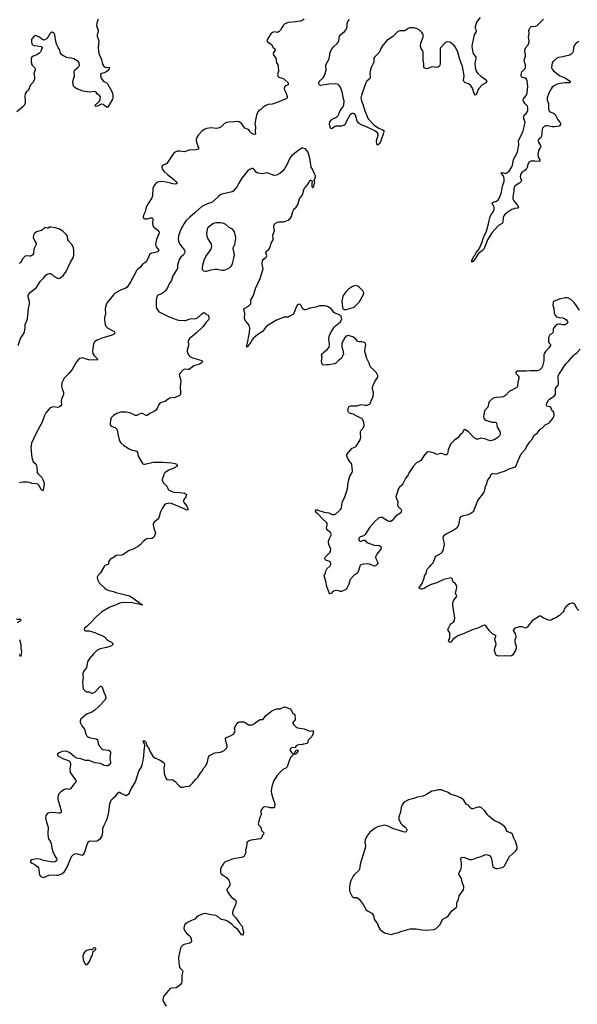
# Model space of a CAD drawing. Header units: inches. Extents: x 1954800 to 2060275, y 904969 to 1016298.
# Tile 46 of 77: x 1994879 to 2004461, y 955884 to 972813. Entities that reach past the tile are written whole.
import ezdxf

# ---------------------------------------------------------------- set-up
doc = ezdxf.new("R2010")
doc.units = ezdxf.units.IN
doc.header["$MEASUREMENT"] = 0
for name, color, linetype in [('B9995', 7, 'Continuous'), ('B9996', 7, 'Continuous'), ('B9997', 7, 'Continuous'), ('C0905', 7, 'Continuous'), ('C0906', 7, 'Continuous'), ('C0907', 7, 'Continuous')]:
    doc.layers.add(name, color=color, linetype=linetype)

msp = doc.modelspace()

# ---------------------------------------------------------------- linework, layer by layer
at = {"layer": 'B9995', "color": 6, "elevation": 700}
for points in [[(1995752, 960000), (1995744, 959970), (1995741, 959930), (1995748, 959870), (1995830, 959751), (1995851, 959730), (1995845, 959710), (1995831, 959690), (1995810, 959670), (1995750, 959591), (1995730, 959576), (1995690, 959588), (1995650, 959579), (1995584, 959536), (1995550, 959501), (1995536, 959450), (1995536, 959410), (1995576, 959276), (1995592, 959208), (1995594, 959190), (1995590, 959184), (1995570, 959171), (1995550, 959170), (1995450, 959180), (1995390, 959179), (1995370, 959173), (1995350, 959158), (1995326, 959130), (1995324, 959090), (1995337, 959017), (1995367, 958930), (1995360, 958810), (1995367, 958750), (1995374, 958730), (1995402, 958690), (1995422, 958650), (1995432, 958570), (1995446, 958510), (1995470, 958456), (1995512, 958390), (1995516, 958370), (1995513, 958350), (1995490, 958332), (1995449, 958331), (1995290, 958354), (1995230, 958377), (1995170, 958386), (1995085, 958370), (1995066, 958350), (1995066, 958330), (1995091, 958310), (1995145, 958285), (1995191, 958250), (1995203, 958230), (1995209, 958209), (1995212, 958132), (1995217, 958110), (1995230, 958091), (1995250, 958076), (1995290, 958066), (1995378, 958102), (1995410, 958109), (1995510, 958102), (1995536, 958104), (1995604, 958130), (1995646, 958170), (1995687, 958230), (1995770, 958425), (1995790, 958447), (1995810, 958463), (1995850, 958475), (1995950, 958447), (1995970, 958455), (1995990, 958486), (1996042, 958650), (1996060, 958680), (1996070, 958689), (1996090, 958693), (1996170, 958689), (1996210, 958694), (1996230, 958704), (1996266, 958734), (1996290, 958770), (1996303, 958810), (1996310, 958850), (1996310, 958910), (1996333, 958967), (1996367, 959033), (1996389, 959091), (1996410, 959190), (1996427, 959330), (1996450, 959394), (1996484, 959430), (1996533, 959470), (1996559, 959501), (1996574, 959526), (1996587, 959533), (1996602, 959530), (1996630, 959510), (1996710, 959475), (1996739, 959490), (1996758, 959510), (1996795, 959590), (1996868, 959712), (1996927, 959890), (1996973, 959967), (1996983, 960000)], [(1996418, 960000), (1996395, 959985), (1996370, 959982), (1996330, 959991), (1996314, 960000)], [(1999486, 960000), (1999474, 959966), (1999450, 959944), (1999399, 959921), (1999358, 959882), (1999303, 959817), (1999245, 959735), (1999210, 959630), (1999203, 959557), (1999208, 959510), (1999228, 959430), (1999261, 959330), (1999260, 959280), (1999250, 959263), (1999230, 959260), (1999185, 959265), (1999150, 959276), (1999090, 959277), (1999070, 959273), (1999050, 959254), (1999024, 959210), (1999021, 959190), (1999026, 959150), (1999020, 959130), (1999003, 959097), (1998977, 958990), (1998983, 958970), (1999024, 958930), (1999037, 958870), (1999077, 958830), (1999071, 958810), (1999050, 958790), (1999034, 958746), (1999024, 958736), (1999009, 958731), (1998944, 958716), (1998850, 958704), (1998810, 958690), (1998789, 958671), (1998784, 958656), (1998777, 958590), (1998764, 958556), (1998759, 958530), (1998764, 958490), (1998756, 958464), (1998730, 958425), (1998710, 958412), (1998692, 958408), (1998550, 958388), (1998490, 958361), (1998410, 958334), (1998388, 958312), (1998350, 958261), (1998332, 958210), (1998329, 958189), (1998330, 958150), (1998343, 958130), (1998364, 958110), (1998430, 958066), (1998470, 958016), (1998484, 957990), (1998492, 957950), (1998490, 957930), (1998476, 957904), (1998443, 957870), (1998436, 957850), (1998443, 957830), (1998476, 957776), (1998515, 957735), (1998582, 957682), (1998593, 957670), (1998599, 957650), (1998592, 957610), (1998539, 957490), (1998536, 957450), (1998550, 957417), (1998592, 957370), (1998648, 957288), (1998703, 957230), (1998709, 957210), (1998708, 957188), (1998724, 957130), (1998720, 957090), (1998710, 957072), (1998690, 957081), (1998626, 957170), (1998570, 957212), (1998523, 957263), (1998452, 957312), (1998410, 957330), (1998343, 957343), (1998287, 957390), (1998250, 957410), (1998170, 957420), (1998090, 957442), (1998070, 957444), (1998030, 957439), (1997950, 957407), (1997924, 957390), (1997890, 957350), (1997833, 957327), (1997763, 957290), (1997711, 957250), (1997703, 957230), (1997702, 957190), (1997714, 957150), (1997743, 957110), (1997791, 957070), (1997808, 957050), (1997825, 957010), (1997830, 956970), (1997824, 956950), (1997805, 956935), (1997708, 956912), (1997672, 956890), (1997654, 956870), (1997644, 956850), (1997623, 956770), (1997610, 956690), (1997611, 956610), (1997620, 956550), (1997633, 956513), (1997671, 956470), (1997680, 956450), (1997663, 956377), (1997664, 956270), (1997658, 956250), (1997639, 956221), (1997598, 956182), (1997570, 956170), (1997490, 956163), (1997460, 956150), (1997350, 956021), (1997338, 955970), (1997341, 955950), (1997359, 955910), (1997394, 955850)], [(1997368, 960000), (1997358, 959950), (1997362, 959850), (1997391, 959771), (1997410, 959751), (1997430, 959743), (1997489, 959751), (1997510, 959744), (1997550, 959714), (1997619, 959639), (1997650, 959620), (1997690, 959618), (1997730, 959630), (1997790, 959636), (1997810, 959644), (1997850, 959684), (1997899, 959750), (1997943, 959797), (1997978, 959850), (1998011, 959889), (1998046, 959950), (1998077, 959983), (1998085, 960000)]]:
    msp.add_lwpolyline(points, dxfattribs=at)
msp.add_lwpolyline([(1996150, 956855), (1996142, 956850), (1996132, 956828), (1996110, 956822), (1996090, 956824), (1996030, 956807), (1996004, 956790), (1995985, 956770), (1995973, 956750), (1995962, 956710), (1995968, 956650), (1996010, 956562), (1996014, 956566), (1996030, 956568), (1996050, 956579), (1996086, 956630), (1996106, 956694), (1996129, 956730), (1996144, 956796), (1996170, 956812), (1996188, 956830), (1996186, 956850)], close=True, dxfattribs=at)
at = {"layer": 'B9996', "color": 6}
for points, elevation in [([(1997223, 970000), (1997210, 969991), (1997190, 969962), (1997169, 969910), (1997163, 969790), (1997158, 969770), (1997150, 969750), (1997097, 969670), (1997054, 969590), (1997035, 969510), (1997009, 969450), (1997003, 969423), (1997003, 969410), (1997010, 969396), (1997030, 969387), (1997070, 969390), (1997130, 969408), (1997150, 969409), (1997161, 969401), (1997169, 969390), (1997160, 969310), (1997169, 969270), (1997186, 969246), (1997254, 969194), (1997271, 969171), (1997273, 969150), (1997270, 969130), (1997229, 969031), (1997216, 968984), (1997212, 968950), (1997216, 968930), (1997226, 968910), (1997268, 968850), (1997258, 968830), (1997240, 968820), (1997214, 968810), (1997143, 968797), (1997126, 968790), (1997110, 968773), (1997085, 968710), (1997053, 968647), (1997031, 968630), (1996991, 968609), (1996950, 968555), (1996913, 968527), (1996894, 968506), (1996838, 968410), (1996787, 968310), (1996727, 968213), (1996703, 968197), (1996610, 968161), (1996519, 968110), (1996490, 968082), (1996384, 967950), (1996362, 967910), (1996348, 967850), (1996351, 967750), (1996338, 967690), (1996335, 967650), (1996346, 967570), (1996361, 967541), (1996391, 967511), (1996505, 967450), (1996516, 967430), (1996506, 967410), (1996450, 967381), (1996310, 967345), (1996221, 967310), (1996167, 967273), (1996150, 967253), (1996140, 967210), (1996131, 967110), (1996134, 967074), (1996150, 967047), (1996210, 966990), (1996218, 966970), (1996210, 966961), (1996067, 966967), (1995950, 967002), (1995910, 966990), (1995888, 966972), (1995856, 966930), (1995781, 966799), (1995717, 966723), (1995642, 966650), (1995605, 966570), (1995600, 966550), (1995599, 966510), (1995609, 966469), (1995630, 966410), (1995632, 966390), (1995629, 966370), (1995598, 966290), (1995593, 966250), (1995596, 966190), (1995588, 966172), (1995564, 966156), (1995534, 966146), (1995450, 966157), (1995410, 966142), (1995390, 966126), (1995330, 966052), (1995306, 966010), (1995259, 965881), (1995170, 965713), (1995084, 965530), (1995073, 965490), (1995069, 965450), (1995086, 965286), (1995112, 965212), (1995155, 965175), (1995168, 965148), (1995174, 965114), (1995178, 965030), (1995189, 965009), (1995260, 964940), (1995279, 964910), (1995295, 964870), (1995298, 964830), (1995280, 964720), (1995270, 964711), (1995264, 964724), (1995250, 964733), (1995208, 964808), (1995189, 964829), (1995170, 964835), (1995090, 964840), (1995050, 964853), (1995010, 964860), (1994930, 964861), (1994873, 964850)], 600), ([(1998647, 970000), (1998616, 969944), (1998550, 969863), (1998530, 969853), (1998380, 969820), (1998335, 969805), (1998300, 969780), (1998211, 969690), (1998190, 969675), (1998090, 969641), (1998010, 969603), (1997890, 969490), (1997800, 969420), (1997740, 969360), (1997703, 969310), (1997650, 969207), (1997617, 969130), (1997607, 969090), (1997604, 969050), (1997608, 969010), (1997622, 968970), (1997648, 968930), (1997711, 968850), (1997716, 968830), (1997713, 968807), (1997693, 968770), (1997648, 968730), (1997621, 968690), (1997591, 968590), (1997588, 968532), (1997582, 968518), (1997512, 968410), (1997486, 968330), (1997449, 968271), (1997411, 968190), (1997380, 968150), (1997350, 968121), (1997318, 968102), (1997270, 968084), (1997249, 968070), (1997236, 968050), (1997223, 967990), (1997225, 967885), (1997232, 967850), (1997250, 967816), (1997272, 967792), (1997296, 967776), (1997445, 967705), (1997510, 967684), (1997570, 967657), (1997609, 967649), (1997710, 967641), (1997730, 967643), (1997810, 967667), (1997910, 967676), (1997950, 967698), (1998010, 967758), (1998030, 967774), (1998050, 967780), (1998066, 967770), (1998087, 967747), (1998115, 967735), (1998123, 967723), (1998129, 967690), (1998130, 967670), (1998125, 967650), (1998082, 967610), (1998030, 967537), (1997916, 967430), (1997850, 967372), (1997803, 967337), (1997784, 967316), (1997776, 967284), (1997779, 967210), (1997756, 967130), (1997755, 967110), (1997767, 967070), (1997803, 967023), (1997850, 966997), (1998011, 966951), (1998019, 966930), (1998000, 966910), (1997970, 966889), (1997891, 966869), (1997870, 966859), (1997790, 966800), (1997770, 966797), (1997710, 966804), (1997690, 966794), (1997629, 966730), (1997621, 966710), (1997623, 966690), (1997645, 966630), (1997649, 966590), (1997637, 966510), (1997644, 966390), (1997641, 966370), (1997625, 966350), (1997550, 966319), (1997456, 966304), (1997429, 966291), (1997376, 966250), (1997295, 966225), (1997270, 966198), (1997244, 966130), (1997221, 966099), (1997190, 966076), (1997116, 966044), (1997070, 966009), (1997050, 966009), (1996990, 966040), (1996970, 966040), (1996933, 966030), (1996890, 966005), (1996870, 966006), (1996771, 966051), (1996710, 966066), (1996610, 966064), (1996550, 966045), (1996490, 966010), (1996450, 965970), (1996437, 965930), (1996433, 965870), (1996436, 965850), (1996450, 965827), (1996520, 965800), (1996546, 965770), (1996558, 965738), (1996565, 965685), (1996589, 965590), (1996596, 965570), (1996619, 965539), (1996668, 965490), (1996769, 965429), (1996797, 965417), (1996870, 965402), (1996890, 965390), (1996901, 965370), (1996917, 965310), (1996970, 965209), (1996990, 965181), (1997010, 965171), (1997030, 965170), (1997170, 965206), (1997230, 965203), (1997330, 965205), (1997493, 965193), (1997543, 965183), (1997580, 965170), (1997586, 965150), (1997573, 965130), (1997547, 965110), (1997442, 965070), (1997378, 965030), (1997362, 965010), (1997354, 964990), (1997329, 964910), (1997329, 964889), (1997350, 964850), (1997410, 964790), (1997425, 964750), (1997437, 964730), (1997468, 964710), (1997530, 964687), (1997630, 964685), (1997710, 964670), (1997730, 964663), (1997746, 964650), (1997732, 964610), (1997694, 964550), (1997695, 964530), (1997706, 964506), (1997750, 964449), (1997769, 964410), (1997771, 964389), (1997770, 964384), (1997750, 964378), (1997705, 964405), (1997490, 964497), (1997470, 964501), (1997430, 964497), (1997393, 964487), (1997369, 964471), (1997329, 964410), (1997300, 964350), (1997269, 964251), (1997250, 964228), (1997190, 964175), (1997174, 964150), (1997173, 964130), (1997185, 964070), (1997210, 963990), (1997201, 963950), (1997181, 963910), (1997150, 963893), (1997072, 963888), (1997050, 963879), (1997001, 963839), (1996950, 963786), (1996919, 963761), (1996830, 963709), (1996750, 963683), (1996661, 963619), (1996630, 963607), (1996542, 963598), (1996478, 963562), (1996433, 963530), (1996414, 963510), (1996406, 963490), (1996404, 963450), (1996350, 963431), (1996329, 963411), (1996270, 963300), (1996219, 963250), (1996212, 963228), (1996216, 963190), (1996245, 963130), (1996340, 963040), (1996370, 963017), (1996410, 963001), (1996490, 962980), (1996530, 962963), (1996630, 962944), (1996766, 962906), (1996810, 962880), (1996932, 962790), (1996940, 962780), (1996966, 962770), (1996964, 962764), (1996970, 962765), (1996990, 962750), (1996970, 962748), (1996961, 962750), (1996959, 962759), (1996890, 962767), (1996810, 962785), (1996650, 962790), (1996601, 962779), (1996510, 962741), (1996427, 962713), (1996290, 962632), (1996190, 962547), (1996097, 962443), (1996036, 962384), (1995994, 962350), (1995988, 962332), (1995994, 962314), (1996007, 962307), (1996070, 962305), (1996130, 962291), (1996170, 962276), (1996226, 962246), (1996310, 962219), (1996339, 962199), (1996390, 962146), (1996458, 962110), (1996479, 962090), (1996477, 962070), (1996455, 962050), (1996425, 962035), (1996370, 962017), (1996263, 961997), (1996209, 961971), (1996148, 961912), (1996079, 961830), (1996045, 961770), (1996024, 961676), (1995980, 961610), (1995962, 961570), (1995962, 961538), (1995969, 961490), (1995956, 961430), (1995962, 961350), (1995972, 961310), (1995990, 961284), (1996010, 961269), (1996030, 961259), (1996070, 961254), (1996110, 961235), (1996130, 961234), (1996170, 961253), (1996250, 961339), (1996270, 961352), (1996290, 961351), (1996298, 961338), (1996322, 961250), (1996354, 961190), (1996357, 961150), (1996337, 961110), (1996258, 961022), (1996170, 960943), (1996130, 960913), (1996090, 960894), (1996041, 960879), (1996017, 960863), (1995930, 960786), (1995921, 960770), (1995918, 960750), (1995919, 960730), (1995933, 960693), (1995947, 960670), (1995995, 960615), (1996017, 960530), (1996028, 960508), (1996044, 960490), (1996073, 960473), (1996190, 960449), (1996213, 960430), (1996222, 960410), (1996229, 960370), (1996246, 960330), (1996290, 960275), (1996310, 960268), (1996411, 960251), (1996434, 960234), (1996439, 960210), (1996430, 960110), (1996440, 960050), (1996439, 960030), (1996419, 960001), (1996418, 960000)], 700), ([(1997580, 970000), (1997579, 969990), (1997554, 969986), (1997513, 969990), (1997471, 970000)], 600), ([(2000000, 967883), (1999967, 967873), (1999864, 967856), (1999790, 967823), (1999770, 967823), (1999739, 967850), (1999710, 967904), (1999698, 967918), (1999690, 967924), (1999670, 967919), (1999650, 967908), (1999635, 967890), (1999609, 967810), (1999589, 967770), (1999570, 967746), (1999510, 967707), (1999490, 967701), (1999423, 967697), (1999290, 967644), (1999150, 967562), (1999110, 967527), (1999049, 967451), (1998970, 967400), (1998890, 967330), (1998870, 967304), (1998850, 967267), (1998798, 967202), (1998790, 967181), (1998779, 967190), (1998781, 967210), (1998800, 967280), (1998809, 967349), (1998829, 967429), (1998835, 967510), (1998820, 967560), (1998763, 967630), (1998742, 967670), (1998746, 967766), (1998732, 967830), (1998737, 967850), (1998812, 967890), (1998835, 967910), (1998849, 967930), (1998850, 967990), (1998855, 968010), (1998899, 968070), (1998930, 968190), (1999010, 968366), (1999062, 968530), (1999047, 968610), (1999053, 968667), (1999070, 968698), (1999112, 968728), (1999120, 968740), (1999124, 968756), (1999111, 968810), (1999115, 968830), (1999161, 968870), (1999176, 968890), (1999200, 968970), (1999233, 969030), (1999235, 969050), (1999227, 969110), (1999254, 969170), (1999256, 969190), (1999245, 969250), (1999252, 969290), (1999271, 969309), (1999311, 969329), (1999330, 969335), (1999410, 969338), (1999430, 969343), (1999490, 969366), (1999526, 969394), (1999547, 969430), (1999570, 969513), (1999582, 969538), (1999590, 969553), (1999629, 969591), (1999654, 969626), (1999665, 969650), (1999686, 969734), (1999739, 969801), (1999770, 969910), (1999782, 969930), (1999841, 969999), (1999842, 970000)], 700), ([(1999902, 970000), (1999900, 969950), (1999910, 969922), (1999930, 969937), (1999936, 969950), (1999947, 970000)], 700), ([(1994854, 967210), (1994890, 967330), (1994950, 967418), (1994964, 967450), (1994972, 967510), (1994973, 967570), (1995006, 967650), (1995011, 967670), (1995032, 967848), (1995048, 967928), (1995046, 967970), (1995025, 968050), (1995025, 968070), (1995032, 968090), (1995064, 968130), (1995169, 968211), (1995230, 968309), (1995290, 968368), (1995330, 968423), (1995350, 968438), (1995390, 968450), (1995410, 968448), (1995430, 968437), (1995470, 968400), (1995530, 968367), (1995550, 968366), (1995569, 968371), (1995590, 968384), (1995630, 968422), (1995678, 968482), (1995750, 968642), (1995801, 968730), (1995811, 968771), (1995808, 968850), (1995802, 968890), (1995780, 968940), (1995718, 969010), (1995708, 969028), (1995701, 969090), (1995691, 969110), (1995618, 969178), (1995550, 969217), (1995490, 969236), (1995414, 969246), (1995390, 969243), (1995370, 969230), (1995350, 969230), (1995330, 969232), (1995310, 969241), (1995274, 969206), (1995251, 969190), (1995170, 969163), (1995128, 969130), (1995118, 969110), (1995113, 969070), (1995126, 969030), (1995153, 968990), (1995160, 968970), (1995161, 968950), (1995123, 968870), (1995114, 968790), (1995103, 968770), (1995090, 968758), (1995070, 968750), (1995052, 968748), (1994990, 968754), (1994970, 968749), (1994931, 968709), (1994890, 968635), (1994870, 968620)], 600), ([(2000000, 964315), (1999983, 964330), (1999967, 964350), (1999962, 964378), (1999972, 964388), (1999995, 964385), (2000000, 964383)], 700), ([(1994825, 962505), (1994885, 962505), (1994906, 962490), (1994887, 962470), (1994838, 962442)], 600), ([(1994877, 962157), (1994901, 962070), (1994898, 962010), (1994910, 961950), (1994901, 961870), (1994890, 961864), (1994884, 961884), (1994870, 961900)], 600), ([(1998085, 960000), (1998100, 960030), (1998126, 960134), (1998140, 960160), (1998164, 960176), (1998234, 960206), (1998330, 960222), (1998370, 960237), (1998390, 960248), (1998430, 960290), (1998443, 960310), (1998446, 960330), (1998418, 960430), (1998417, 960450), (1998430, 960470), (1998470, 960490), (1998515, 960505), (1998555, 960530), (1998573, 960550), (1998581, 960590), (1998570, 960630), (1998575, 960650), (1998596, 960690), (1998633, 960730), (1998650, 960739), (1998670, 960741), (1998730, 960739), (1998756, 960730), (1998810, 960691), (1998870, 960687), (1998890, 960696), (1998930, 960731), (1999010, 960782), (1999050, 960782), (1999070, 960791), (1999111, 960849), (1999176, 960904), (1999211, 960929), (1999265, 960955), (1999290, 960962), (1999354, 960966), (1999430, 960997), (1999454, 960994), (1999527, 960967), (1999544, 960944), (1999570, 960891), (1999605, 960865), (1999610, 960778), (1999574, 960730), (1999573, 960710), (1999588, 960690), (1999630, 960651), (1999650, 960640), (1999770, 960620), (1999850, 960584), (1999870, 960580), (1999911, 960591), (1999926, 960570), (1999917, 960530), (1999897, 960490), (1999867, 960453), (1999841, 960430), (1999831, 960410), (1999832, 960390), (1999812, 960370), (1999770, 960358), (1999750, 960358), (1999730, 960348), (1999710, 960354), (1999650, 960339), (1999632, 960330), (1999610, 960302), (1999550, 960292), (1999530, 960279), (1999524, 960270), (1999528, 960248), (1999550, 960212), (1999570, 960192), (1999590, 960194), (1999609, 960211), (1999629, 960251), (1999650, 960262), (1999662, 960250), (1999658, 960230), (1999636, 960204), (1999630, 960189), (1999610, 960182), (1999594, 960186), (1999578, 960182), (1999574, 960170), (1999531, 960129), (1999513, 960090), (1999510, 960068), (1999486, 960000)], 700), ([(1996983, 960000), (1996997, 960050), (1997014, 960150), (1997016, 960250), (1997030, 960330), (1997023, 960363), (1997004, 960390), (1997001, 960410), (1997004, 960416), (1997010, 960418), (1997030, 960408), (1997048, 960390), (1997063, 960330), (1997090, 960296), (1997123, 960223), (1997164, 960150), (1997203, 960123), (1997290, 960083), (1997350, 960044), (1997364, 960030), (1997370, 960010), (1997368, 960000)], 700), ([(1996314, 960000), (1996266, 960026), (1996170, 960038), (1996075, 960075), (1996010, 960079), (1995930, 960104), (1995858, 960118), (1995821, 960141), (1995738, 960210), (1995693, 960230), (1995674, 960234), (1995609, 960231), (1995557, 960210), (1995531, 960190), (1995531, 960170), (1995547, 960150), (1995630, 960104), (1995716, 960076), (1995747, 960050), (1995754, 960010), (1995752, 960000)], 700)]:
    msp.add_lwpolyline(points, dxfattribs=dict(at, elevation=elevation))
at = {"layer": 'B9996', "color": 6, "elevation": 800}
msp.add_lwpolyline([(1998330, 969322), (1998250, 969320), (1998210, 969309), (1998179, 969290), (1998118, 969242), (1998107, 969230), (1998100, 969210), (1998087, 969130), (1998092, 969090), (1998110, 969044), (1998172, 968952), (1998176, 968910), (1998162, 968870), (1998090, 968765), (1998051, 968689), (1998023, 968590), (1998014, 968534), (1998016, 968516), (1998024, 968504), (1998035, 968495), (1998071, 968491), (1998091, 968491), (1998170, 968515), (1998230, 968524), (1998270, 968524), (1998350, 968506), (1998390, 968505), (1998450, 968527), (1998488, 968550), (1998517, 968583), (1998538, 968622), (1998560, 968710), (1998569, 968770), (1998567, 968810), (1998547, 968870), (1998550, 968890), (1998574, 968950), (1998594, 969050), (1998594, 969070), (1998570, 969168), (1998538, 969210), (1998480, 969240), (1998422, 969290), (1998388, 969310)], close=True, dxfattribs=at)
at = {"layer": 'B9997', "color": 6}
for points, elevation in [([(1996230, 972820), (1996210, 972778), (1996202, 972750), (1996200, 972710), (1996226, 972630), (1996226, 972610), (1996210, 972553), (1996210, 972530), (1996238, 972450), (1996226, 972330), (1996241, 972230), (1996285, 972130), (1996302, 972050), (1996319, 972019), (1996350, 971994), (1996370, 971991), (1996410, 971994), (1996422, 971990), (1996418, 971970), (1996383, 971930), (1996350, 971904), (1996290, 971889), (1996270, 971872), (1996266, 971850), (1996281, 971810), (1996306, 971770), (1996330, 971750), (1996368, 971728), (1996387, 971710), (1996457, 971590), (1996472, 971550), (1996479, 971510), (1996477, 971470), (1996471, 971449), (1996391, 971309), (1996368, 971310), (1996312, 971352), (1996290, 971359), (1996270, 971356), (1996216, 971324), (1996182, 971322), (1996174, 971330), (1996182, 971338), (1996184, 971350), (1996239, 971401), (1996260, 971440), (1996265, 971485), (1996250, 971510), (1996216, 971530), (1996190, 971564), (1996170, 971580), (1996070, 971568), (1995970, 971583), (1995850, 971630), (1995821, 971650), (1995804, 971670), (1995796, 971696), (1995794, 971750), (1995818, 971850), (1995816, 971930), (1995827, 971953), (1995877, 971990), (1995895, 972010), (1995906, 972030), (1995908, 972050), (1995902, 972070), (1995890, 972090), (1995868, 972108), (1995810, 972139), (1995770, 972152), (1995710, 972157), (1995690, 972163), (1995619, 972199), (1995596, 972216), (1995580, 972240), (1995566, 972290), (1995537, 972337), (1995518, 972378), (1995500, 972440), (1995481, 972550), (1995470, 972574), (1995450, 972595), (1995430, 972598), (1995412, 972588), (1995396, 972570), (1995349, 972491), (1995310, 972466), (1995290, 972463), (1995270, 972470), (1995210, 972516), (1995170, 972537), (1995150, 972540), (1995130, 972529), (1995091, 972489), (1995082, 972470), (1995082, 972430), (1995090, 972399), (1995110, 972377), (1995130, 972370), (1995186, 972366), (1995246, 972350), (1995263, 972330), (1995259, 972310), (1995237, 972263), (1995208, 972230), (1995176, 972210), (1995110, 972188), (1995089, 972171), (1995077, 972150), (1995074, 972110), (1995084, 972050), (1995094, 972030), (1995134, 971990), (1995145, 971970), (1995144, 971950), (1995123, 971890), (1995132, 971830), (1995131, 971791), (1995110, 971741), (1995060, 971680), (1995030, 971602), (1994990, 971566), (1994970, 971536), (1994965, 971490), (1994974, 971410), (1994972, 971370), (1994950, 971334), (1994930, 971313), (1994830, 971228)], 500), ([(1999764, 972830), (1999748, 972810), (1999703, 972790), (1999570, 972768), (1999490, 972762), (1999450, 972750), (1999420, 972730), (1999404, 972710), (1999383, 972677), (1999362, 972630), (1999340, 972610), (1999310, 972595), (1999250, 972602), (1999221, 972590), (1999195, 972570), (1999144, 972490), (1999127, 972450), (1999135, 972430), (1999183, 972403), (1999205, 972385), (1999237, 972337), (1999263, 972310), (1999270, 972290), (1999240, 972250), (1999234, 972230), (1999241, 972201), (1999271, 972170), (1999281, 972150), (1999291, 972070), (1999314, 972034), (1999322, 972010), (1999328, 971930), (1999310, 971870), (1999318, 971838), (1999330, 971826), (1999390, 971810), (1999417, 971797), (1999491, 971730), (1999494, 971706), (1999482, 971690), (1999450, 971674), (1999430, 971657), (1999422, 971630), (1999427, 971607), (1999457, 971550), (1999474, 971490), (1999475, 971470), (1999457, 971450), (1999330, 971399), (1999219, 971361), (1999150, 971353), (1999110, 971340), (1999058, 971302), (1999023, 971270), (1998990, 971250), (1998970, 971230), (1998950, 971169), (1998917, 971030), (1998930, 970970), (1998925, 970885), (1998930, 970850), (1998919, 970841), (1998890, 970845), (1998870, 970855), (1998842, 970882), (1998810, 970925), (1998750, 970948), (1998730, 970968), (1998688, 971028), (1998650, 971056), (1998630, 971062), (1998570, 971054), (1998470, 971053), (1998435, 971045), (1998401, 971030), (1998333, 970967), (1998290, 970946), (1998256, 970944), (1998170, 970953), (1998090, 970943), (1998050, 970925), (1998010, 970895), (1997949, 970831), (1997922, 970790), (1997911, 970751), (1997911, 970730), (1997928, 970670), (1997952, 970610), (1997951, 970589), (1997910, 970576), (1997784, 970570), (1997710, 970540), (1997630, 970555), (1997590, 970550), (1997550, 970537), (1997519, 970510), (1997410, 970340), (1997390, 970327), (1997338, 970310), (1997320, 970290), (1997319, 970270), (1997326, 970250), (1997356, 970210), (1997418, 970150), (1997521, 970070), (1997563, 970030), (1997582, 970010), (1997580, 970000)], 600), ([(1999947, 970000), (1999949, 970009), (1999937, 970050), (1999963, 970110), (1999965, 970130), (1999937, 970177), (1999910, 970242), (1999890, 970277), (1999862, 970430), (1999844, 970504), (1999830, 970539), (1999790, 970594), (1999750, 970606), (1999730, 970603), (1999659, 970561), (1999550, 970471), (1999533, 970450), (1999509, 970410), (1999475, 970330), (1999427, 970250), (1999397, 970210), (1999350, 970171), (1999290, 970140), (1999250, 970135), (1999130, 970178), (1999050, 970165), (1998970, 970174), (1998943, 970190), (1998910, 970235), (1998890, 970252), (1998870, 970252), (1998830, 970237), (1998790, 970205), (1998698, 970090), (1998647, 970000)], 700), ([(1997471, 970000), (1997397, 970017), (1997308, 970032), (1997273, 970027), (1997250, 970019), (1997223, 970000)], 600), ([(1999842, 970000), (1999870, 970054), (1999891, 970051), (1999903, 970030), (1999902, 970000)], 700)]:
    msp.add_lwpolyline(points, dxfattribs=dict(at, elevation=elevation))
at = {"layer": 'C0905', "color": 6, "elevation": 800}
msp.add_lwpolyline([(2002070, 959572), (2002010, 959554), (2001959, 959550), (2001870, 959494), (2001810, 959463), (2001714, 959446), (2001630, 959416), (2001560, 959400), (2001507, 959373), (2001473, 959350), (2001450, 959316), (2001435, 959270), (2001421, 959190), (2001396, 959110), (2001394, 959090), (2001397, 959070), (2001411, 959030), (2001435, 958990), (2001452, 958970), (2001504, 958930), (2001521, 958910), (2001529, 958890), (2001530, 958870), (2001523, 958850), (2001510, 958842), (2001470, 958849), (2001381, 958881), (2001303, 958903), (2001210, 958949), (2001150, 958966), (2001026, 958934), (2000988, 958912), (2000898, 958842), (2000844, 958776), (2000816, 958710), (2000812, 958670), (2000819, 958610), (2000816, 958570), (2000745, 958350), (2000731, 958290), (2000719, 958210), (2000710, 958190), (2000630, 958119), (2000610, 958090), (2000570, 958007), (2000558, 957970), (2000547, 957907), (2000544, 957864), (2000549, 957829), (2000590, 957739), (2000610, 957723), (2000630, 957718), (2000670, 957718), (2000710, 957691), (2000781, 957601), (2000833, 957510), (2000853, 957493), (2000929, 957450), (2000950, 957430), (2000959, 957410), (2000972, 957350), (2001026, 957270), (2001050, 957207), (2001070, 957177), (2001110, 957141), (2001150, 957113), (2001190, 957099), (2001270, 957087), (2001330, 957107), (2001370, 957115), (2001430, 957137), (2001590, 957182), (2001690, 957182), (2001790, 957164), (2001870, 957160), (2001990, 957169), (2002030, 957180), (2002097, 957250), (2002150, 957350), (2002210, 957379), (2002246, 957414), (2002306, 957490), (2002378, 957550), (2002389, 957571), (2002392, 957630), (2002417, 957690), (2002429, 957750), (2002507, 957853), (2002514, 957886), (2002512, 957910), (2002485, 957985), (2002472, 958050), (2002431, 958110), (2002426, 958130), (2002432, 958150), (2002460, 958200), (2002473, 958250), (2002473, 958310), (2002458, 958390), (2002468, 958410), (2002510, 958417), (2002610, 958376), (2002645, 958375), (2002670, 958380), (2002730, 958404), (2002810, 958423), (2002870, 958455), (2002890, 958459), (2002916, 958456), (2002950, 958441), (2002979, 958410), (2002999, 958330), (2003004, 958270), (2003010, 958250), (2003020, 958240), (2003050, 958224), (2003070, 958220), (2003090, 958220), (2003170, 958238), (2003194, 958250), (2003212, 958268), (2003297, 958423), (2003402, 958518), (2003418, 958542), (2003427, 958570), (2003428, 958590), (2003403, 958670), (2003370, 958741), (2003345, 958810), (2003325, 958825), (2003254, 958854), (2003244, 958870), (2003234, 958910), (2003210, 958942), (2003190, 958960), (2003114, 959010), (2003040, 959040), (2002939, 959119), (2002920, 959140), (2002870, 959212), (2002807, 959267), (2002790, 959276), (2002755, 959275), (2002730, 959270), (2002674, 959246), (2002650, 959246), (2002637, 959250), (2002614, 959270), (2002590, 959309), (2002550, 959328), (2002512, 959392), (2002470, 959426), (2002390, 959464), (2002294, 959494), (2002230, 959530), (2002190, 959542), (2002130, 959570)], close=True, dxfattribs=at)
at = {"layer": 'C0906', "color": 6}
for points, elevation in [([(2003461, 970000), (2003390, 969950), (2003374, 969930), (2003369, 969910), (2003373, 969870), (2003353, 969770), (2003355, 969735), (2003370, 969697), (2003427, 969630), (2003449, 969590), (2003445, 969575), (2003390, 969567), (2003339, 969550), (2003250, 969495), (2003223, 969470), (2003200, 969440), (2003187, 969413), (2003181, 969330), (2003173, 969307), (2003108, 969272), (2002991, 969149), (2002919, 969030), (2002896, 968964), (2002853, 968870), (2002830, 968845), (2002765, 968795), (2002670, 968656), (2002663, 968657), (2002650, 968646), (2002650, 968671), (2002685, 968750), (2002698, 968762), (2002730, 968818), (2002764, 968856), (2002786, 968894), (2002826, 968994), (2002850, 969070), (2002901, 969179), (2002938, 969302), (2002964, 969430), (2002988, 969472), (2003016, 969510), (2003033, 969550), (2003033, 969590), (2003000, 969650), (2003003, 969670), (2003070, 969693), (2003104, 969716), (2003124, 969750), (2003157, 969850), (2003178, 969950), (2003193, 970000)], 600), ([(2004501, 967821), (2004410, 967950), (2004350, 968004), (2004310, 968027), (2004290, 968032), (2004250, 968030), (2004154, 968006), (2004066, 967974), (2004055, 967965), (2004045, 967950), (2004040, 967910), (2004060, 967850), (2004066, 967770), (2004079, 967730), (2004090, 967715), (2004110, 967704), (2004150, 967694), (2004210, 967687), (2004246, 967670), (2004274, 967650), (2004290, 967633), (2004296, 967610), (2004285, 967590), (2004250, 967568), (2004210, 967565), (2004170, 967576), (2004150, 967576), (2004118, 967570), (2004086, 967550), (2004051, 967510), (2004044, 967490), (2004047, 967450), (2004039, 967430), (2004030, 967419), (2003990, 967397), (2003969, 967351), (2003966, 967290), (2003969, 967269), (2003983, 967243), (2003998, 967230), (2004001, 967210), (2003972, 967170), (2003915, 967110), (2003898, 967082), (2003889, 967050), (2003884, 966950), (2003863, 966857), (2003850, 966830), (2003810, 966790), (2003770, 966778), (2003650, 966776), (2003590, 966770), (2003488, 966768), (2003430, 966771), (2003410, 966759), (2003405, 966750), (2003410, 966723), (2003447, 966690), (2003458, 966670), (2003456, 966636), (2003442, 966578), (2003433, 966510), (2003421, 966490), (2003290, 966418), (2003229, 966351), (2003191, 966330), (2003150, 966323), (2003070, 966320), (2003030, 966310), (2002990, 966290), (2002951, 966250), (2002943, 966237), (2002923, 966150), (2002868, 966090), (2002852, 965990), (2002853, 965970), (2002863, 965950), (2002890, 965929), (2002990, 965895), (2003051, 965891), (2003065, 965885), (2003075, 965875), (2003085, 965810), (2003129, 965730), (2003134, 965710), (2003133, 965687), (2003116, 965650), (2003093, 965627), (2003030, 965591), (2002970, 965574), (2002930, 965581), (2002870, 965607), (2002810, 965618), (2002750, 965602), (2002730, 965602), (2002690, 965621), (2002590, 965726), (2002530, 965769), (2002510, 965761), (2002490, 965707), (2002443, 965670), (2002410, 965621), (2002350, 965583), (2002285, 965515), (2002271, 965489), (2002245, 965415), (2002230, 965350), (2002212, 965330), (2002190, 965329), (2002133, 965353), (2002114, 965354), (2002050, 965340), (2001990, 965366), (2001910, 965385), (2001890, 965384), (2001868, 965372), (2001824, 965316), (2001786, 965250), (2001770, 965235), (2001690, 965187), (2001640, 965130), (2001570, 965030), (2001555, 964985), (2001510, 964922), (2001465, 964835), (2001445, 964810), (2001405, 964775), (2001390, 964750), (2001345, 964610), (2001350, 964585), (2001376, 964536), (2001378, 964510), (2001374, 964470), (2001380, 964450), (2001436, 964390), (2001440, 964370), (2001433, 964350), (2001418, 964330), (2001338, 964270), (2001278, 964202), (2001250, 964188), (2001230, 964188), (2001198, 964198), (2001110, 964252), (2001084, 964256), (2001052, 964248), (2000990, 964190), (2000895, 964085), (2000816, 963964), (2000790, 963941), (2000730, 963920), (2000710, 963902), (2000706, 963890), (2000707, 963867), (2000710, 963857), (2000730, 963844), (2000790, 963864), (2000810, 963862), (2000846, 963826), (2000872, 963812), (2000970, 963781), (2001056, 963770), (2001090, 963750), (2001093, 963730), (2001084, 963710), (2001017, 963623), (2000999, 963590), (2000995, 963570), (2001000, 963550), (2001029, 963490), (2001032, 963470), (2001024, 963450), (2000996, 963424), (2000970, 963418), (2000895, 963450), (2000850, 963459), (2000786, 963454), (2000742, 963438), (2000730, 963430), (2000724, 963416), (2000704, 963336), (2000689, 963310), (2000670, 963290), (2000621, 963259), (2000560, 963190), (2000535, 963110), (2000499, 963041), (2000481, 963019), (2000410, 962979), (2000390, 962980), (2000355, 962995), (2000330, 963001), (2000290, 962995), (2000261, 962979), (2000230, 962950), (2000210, 962939), (2000197, 962957), (2000155, 963070), (2000142, 963162), (2000110, 963250), (2000135, 963305), (2000147, 963350), (2000157, 963370), (2000210, 963419), (2000226, 963450), (2000227, 963470), (2000215, 963490), (2000190, 963505), (2000139, 963519), (2000127, 963530), (2000125, 963550), (2000130, 963570), (2000145, 963590), (2000210, 963650), (2000222, 963670), (2000226, 963710), (2000192, 963790), (2000188, 963830), (2000193, 963870), (2000234, 963950), (2000234, 963970), (2000223, 963990), (2000173, 964033), (2000156, 964056), (2000150, 964070), (2000162, 964130), (2000160, 964150), (2000151, 964170), (2000080, 964230), (2000019, 964299), (2000000, 964315)], 700), ([(2000000, 964383), (2000110, 964343), (2000190, 964334), (2000250, 964308), (2000276, 964304), (2000306, 964314), (2000371, 964370), (2000390, 964389), (2000410, 964423), (2000423, 964510), (2000464, 964610), (2000511, 964749), (2000523, 964857), (2000553, 964967), (2000593, 965030), (2000598, 965050), (2000584, 965170), (2000577, 965190), (2000545, 965225), (2000520, 965270), (2000501, 965310), (2000501, 965330), (2000519, 965361), (2000590, 965448), (2000647, 965470), (2000659, 965481), (2000722, 965578), (2000742, 965630), (2000735, 965710), (2000738, 965730), (2000747, 965753), (2000791, 965810), (2000799, 965850), (2000787, 965910), (2000762, 965950), (2000731, 965970), (2000660, 966000), (2000610, 966032), (2000544, 966050), (2000527, 966067), (2000520, 966090), (2000522, 966130), (2000539, 966161), (2000550, 966170), (2000570, 966176), (2000670, 966175), (2000730, 966194), (2000758, 966198), (2000810, 966188), (2000850, 966188), (2000881, 966199), (2000899, 966210), (2000910, 966230), (2000923, 966277), (2000954, 966330), (2000958, 966402), (2000941, 966461), (2000939, 966490), (2000946, 966514), (2000984, 966590), (2001032, 966668), (2001034, 966690), (2001030, 966707), (2001010, 966739), (2000902, 966850), (2000886, 966910), (2000843, 966990), (2000810, 967110), (2000813, 967167), (2000826, 967226), (2000819, 967250), (2000789, 967269), (2000750, 967275), (2000710, 967272), (2000690, 967281), (2000650, 967324), (2000613, 967353), (2000530, 967381), (2000510, 967380), (2000485, 967370), (2000470, 967352), (2000417, 967250), (2000412, 967230), (2000412, 967190), (2000433, 967133), (2000443, 967070), (2000439, 967050), (2000410, 966994), (2000350, 966950), (2000314, 966910), (2000290, 966894), (2000190, 966879), (2000150, 966881), (2000095, 966875), (2000076, 966890), (2000069, 966910), (2000067, 966950), (2000076, 967010), (2000066, 967050), (2000079, 967070), (2000101, 967090), (2000170, 967147), (2000197, 967183), (2000200, 967230), (2000189, 967330), (2000205, 967390), (2000237, 967450), (2000290, 967533), (2000310, 967554), (2000388, 967610), (2000411, 967650), (2000413, 967670), (2000401, 967710), (2000377, 967737), (2000310, 967761), (2000290, 967773), (2000225, 967845), (2000170, 967881), (2000131, 967891), (2000090, 967896), (2000030, 967892), (2000000, 967883)], 700), ([(2004490, 962654), (2004461, 962681), (2004413, 962770), (2004390, 962781), (2004370, 962782), (2004330, 962767), (2004263, 962717), (2004242, 962690), (2004230, 962650), (2004220, 962630), (2004156, 962570), (2004090, 962530), (2004046, 962514), (2004010, 962488), (2003990, 962484), (2003966, 962490), (2003873, 962530), (2003830, 962558), (2003810, 962556), (2003683, 962477), (2003650, 962440), (2003607, 962373), (2003590, 962357), (2003570, 962352), (2003512, 962372), (2003470, 962374), (2003444, 962370), (2003389, 962351), (2003369, 962330), (2003361, 962310), (2003394, 962254), (2003407, 962210), (2003406, 962190), (2003390, 962150), (2003387, 962130), (2003394, 962090), (2003410, 962050), (2003413, 962010), (2003402, 961970), (2003347, 961890), (2003330, 961878), (2003309, 961871), (2003217, 961877), (2003110, 961872), (2003090, 961876), (2003067, 961890), (2003055, 961910), (2003041, 961970), (2003044, 962010), (2003066, 962070), (2003062, 962102), (2003045, 962150), (2003046, 962170), (2003062, 962210), (2003059, 962219), (2003051, 962231), (2003010, 962249), (2002990, 962264), (2002949, 962309), (2002909, 962370), (2002890, 962391), (2002870, 962401), (2002842, 962398), (2002750, 962350), (2002670, 962326), (2002490, 962247), (2002410, 962217), (2002344, 962176), (2002324, 962156), (2002290, 962110), (2002270, 962104), (2002257, 962117), (2002249, 962130), (2002268, 962192), (2002270, 962270), (2002256, 962296), (2002242, 962310), (2002234, 962330), (2002274, 962410), (2002290, 962427), (2002330, 962450), (2002345, 962470), (2002352, 962490), (2002356, 962530), (2002344, 962590), (2002325, 962750), (2002325, 962790), (2002342, 962830), (2002384, 962890), (2002389, 962910), (2002369, 962950), (2002389, 963050), (2002388, 963090), (2002362, 963122), (2002329, 963150), (2002315, 963170), (2002315, 963195), (2002308, 963208), (2002294, 963214), (2002270, 963213), (2002170, 963188), (2002046, 963130), (2001950, 963103), (2001883, 963070), (2001830, 963035), (2001790, 963024), (2001770, 963021), (2001750, 963029), (2001744, 963050), (2001792, 963110), (2001832, 963210), (2001835, 963250), (2001862, 963290), (2001878, 963350), (2001888, 963370), (2001929, 963411), (2001950, 963442), (2001983, 963477), (2002015, 963545), (2002017, 963570), (2002033, 963590), (2002084, 963616), (2002120, 963640), (2002140, 963660), (2002156, 963684), (2002180, 963790), (2002175, 963830), (2002156, 963896), (2002154, 963910), (2002160, 963930), (2002183, 963957), (2002206, 963974), (2002310, 964025), (2002380, 964070), (2002400, 964090), (2002423, 964130), (2002449, 964250), (2002467, 964273), (2002503, 964290), (2002594, 964306), (2002644, 964336), (2002681, 964370), (2002752, 964548), (2002850, 964673), (2002870, 964727), (2002884, 964790), (2002905, 964835), (2002918, 964890), (2002956, 964944), (2002983, 964997), (2002990, 965004), (2003010, 965009), (2003055, 965005), (2003090, 965010), (2003130, 965030), (2003210, 965051), (2003290, 965090), (2003381, 965119), (2003407, 965133), (2003444, 965236), (2003498, 965350), (2003570, 965430), (2003591, 965470), (2003646, 965554), (2003691, 965609), (2003717, 965663), (2003775, 965710), (2003824, 965770), (2003862, 965798), (2003909, 965850), (2003970, 965878), (2003989, 965891), (2004042, 965958), (2004062, 966010), (2004065, 966030), (2004057, 966057), (2004050, 966070), (2004027, 966090), (2004004, 966144), (2003990, 966154), (2003960, 966160), (2003937, 966170), (2003930, 966190), (2003934, 966210), (2003965, 966270), (2003981, 966290), (2004062, 966338), (2004087, 966370), (2004088, 966470), (2004098, 966490), (2004130, 966527), (2004136, 966550), (2004140, 966590), (2004133, 966650), (2004135, 966690), (2004154, 966730), (2004263, 966897), (2004316, 966950), (2004390, 967035), (2004419, 967061), (2004455, 967085), (2004510, 967150)], 700)]:
    msp.add_lwpolyline(points, dxfattribs=dict(at, elevation=elevation))
at = {"layer": 'C0906', "color": 6, "elevation": 700}
msp.add_lwpolyline([(2000650, 968240), (2000630, 968238), (2000597, 968223), (2000530, 968177), (2000490, 968140), (2000437, 968070), (2000424, 968030), (2000413, 967973), (2000424, 967870), (2000433, 967850), (2000450, 967831), (2000490, 967829), (2000610, 967863), (2000630, 967875), (2000710, 967956), (2000787, 968090), (2000790, 968115), (2000776, 968150), (2000718, 968210), (2000690, 968231)], close=True, dxfattribs=at)
at = {"layer": 'C0907', "color": 6, "elevation": 600}
for points in [[(2002790, 972850), (2002745, 972795), (2002730, 972770), (2002710, 972710), (2002704, 972690), (2002705, 972670), (2002723, 972630), (2002722, 972610), (2002689, 972550), (2002652, 972390), (2002650, 972350), (2002666, 972250), (2002680, 972220), (2002715, 972175), (2002720, 972160), (2002719, 972141), (2002701, 972070), (2002709, 971991), (2002726, 971926), (2002750, 971890), (2002802, 971842), (2002878, 971790), (2002897, 971770), (2002904, 971750), (2002890, 971730), (2002827, 971693), (2002770, 971630), (2002757, 971610), (2002730, 971532), (2002710, 971517), (2002690, 971545), (2002658, 971638), (2002625, 971685), (2002590, 971710), (2002530, 971731), (2002509, 971750), (2002506, 971770), (2002516, 971850), (2002491, 972010), (2002441, 972130), (2002410, 972253), (2002376, 972330), (2002345, 972370), (2002290, 972417), (2002270, 972427), (2002227, 972433), (2002210, 972428), (2002190, 972414), (2002112, 972330), (2002103, 972310), (2002105, 972055), (2002100, 972030), (2002090, 972008), (2002070, 971994), (2002050, 971989), (2001970, 972000), (2001930, 971991), (2001890, 971974), (2001870, 971969), (2001850, 971972), (2001830, 971986), (2001825, 972005), (2001825, 972050), (2001810, 972130), (2001810, 972261), (2001802, 972282), (2001777, 972317), (2001768, 972350), (2001775, 972410), (2001814, 972510), (2001814, 972550), (2001808, 972568), (2001791, 972590), (2001751, 972630), (2001710, 972654), (2001650, 972673), (2001585, 972675), (2001557, 972663), (2001512, 972630), (2001490, 972621), (2001410, 972623), (2001377, 972610), (2001290, 972524), (2001181, 972450), (2001110, 972360), (2001090, 972330), (2001068, 972272), (2001054, 972250), (2000979, 972170), (2000967, 972150), (2000966, 972090), (2000961, 972070), (2000921, 971990), (2000907, 971950), (2000897, 971890), (2000902, 971830), (2000899, 971810), (2000885, 971790), (2000840, 971750), (2000826, 971730), (2000750, 971518), (2000744, 971470), (2000750, 971416), (2000783, 971343), (2000810, 971247), (2000867, 971110), (2000970, 971002), (2001050, 970946), (2001110, 970926), (2001134, 970910), (2001135, 970890), (2001125, 970845), (2001070, 970684), (2001050, 970675), (2001030, 970656), (2001020, 970660), (2001015, 970675), (2001008, 970730), (2001037, 970830), (2001037, 970850), (2001026, 970870), (2000980, 970900), (2000850, 970965), (2000750, 971004), (2000712, 971030), (2000678, 971070), (2000650, 971171), (2000630, 971192), (2000610, 971200), (2000590, 971198), (2000573, 971190), (2000550, 971170), (2000494, 971070), (2000470, 971011), (2000450, 970996), (2000410, 970984), (2000310, 970981), (2000287, 970973), (2000250, 970944), (2000230, 970935), (2000220, 970950), (2000205, 971010), (2000204, 971030), (2000210, 971051), (2000233, 971087), (2000250, 971104), (2000310, 971131), (2000330, 971143), (2000350, 971163), (2000366, 971190), (2000387, 971250), (2000430, 971309), (2000450, 971350), (2000457, 971410), (2000435, 971475), (2000427, 971550), (2000393, 971653), (2000370, 971684), (2000350, 971699), (2000310, 971708), (2000190, 971704), (2000050, 971684), (2000029, 971690), (2000020, 971710), (2000020, 971730), (2000030, 971757), (2000090, 971810), (2000105, 971830), (2000130, 971890), (2000145, 971950), (2000139, 972030), (2000143, 972050), (2000199, 972141), (2000213, 972247), (2000238, 972302), (2000271, 972349), (2000337, 972403), (2000354, 972426), (2000364, 972450), (2000376, 972530), (2000389, 972550), (2000460, 972610), (2000490, 972647), (2000505, 972690), (2000509, 972750), (2000519, 972781), (2000546, 972814)], [(2003193, 970000), (2003202, 970030), (2003206, 970070), (2003197, 970117), (2003163, 970163), (2003153, 970170), (2003157, 970183), (2003170, 970187), (2003216, 970176), (2003250, 970177), (2003270, 970189), (2003290, 970210), (2003330, 970274), (2003347, 970313), (2003367, 970410), (2003420, 970510), (2003440, 970570), (2003456, 970664), (2003450, 970730), (2003457, 970750), (2003505, 970835), (2003530, 970900), (2003550, 970968), (2003567, 971050), (2003545, 971110), (2003541, 971150), (2003551, 971169), (2003581, 971199), (2003597, 971223), (2003609, 971250), (2003614, 971290), (2003605, 971325), (2003567, 971367), (2003538, 971410), (2003531, 971430), (2003535, 971450), (2003580, 971510), (2003601, 971550), (2003612, 971670), (2003602, 971762), (2003590, 971790), (2003564, 971810), (2003507, 971827), (2003495, 971850), (2003496, 971870), (2003510, 971915), (2003560, 971970), (2003572, 971990), (2003571, 972029), (2003552, 972090), (2003551, 972110), (2003574, 972190), (2003574, 972210), (2003559, 972270), (2003559, 972290), (2003570, 972330), (2003619, 972381), (2003630, 972410), (2003633, 972450), (2003624, 972510), (2003637, 972570), (2003631, 972629), (2003634, 972646), (2003650, 972676), (2003670, 972694), (2003741, 972699), (2003770, 972712), (2003879, 972821)], [(2004490, 972437), (2004435, 972405), (2004408, 972372), (2004396, 972330), (2004390, 972267), (2004378, 972242), (2004358, 972222), (2004335, 972205), (2004310, 972195), (2004253, 972187), (2004210, 972172), (2004139, 972161), (2004110, 972150), (2004042, 972090), (2004030, 972073), (2004019, 971990), (2004021, 971970), (2004050, 971931), (2004156, 971856), (2004261, 971810), (2004323, 971770), (2004345, 971750), (2004330, 971729), (2004246, 971726), (2004132, 971708), (2004102, 971698), (2004050, 971669), (2004030, 971652), (2004010, 971624), (2003970, 971548), (2003944, 971470), (2003946, 971430), (2003965, 971370), (2003967, 971287), (2003974, 971250), (2003991, 971231), (2004050, 971206), (2004080, 971180), (2004126, 971090), (2004168, 971048), (2004175, 971030), (2004173, 971010), (2004150, 970985), (2004070, 970969), (2004030, 970970), (2003950, 970987), (2003914, 970986), (2003890, 970974), (2003864, 970950), (2003855, 970925), (2003848, 970812), (2003833, 970790), (2003801, 970759), (2003790, 970730), (2003792, 970710), (2003829, 970650), (2003832, 970630), (2003826, 970610), (2003797, 970563), (2003782, 970490), (2003797, 970437), (2003824, 970390), (2003808, 970372), (2003730, 970379), (2003670, 970378), (2003648, 970372), (2003630, 970359), (2003614, 970330), (2003597, 970270), (2003581, 970239), (2003562, 970218), (2003510, 970187), (2003487, 970150), (2003479, 970110), (2003486, 970086), (2003505, 970050), (2003495, 970030), (2003475, 970010), (2003461, 970000)]]:
    msp.add_lwpolyline(points, dxfattribs=at)

doc.saveas('drawing.dxf')
